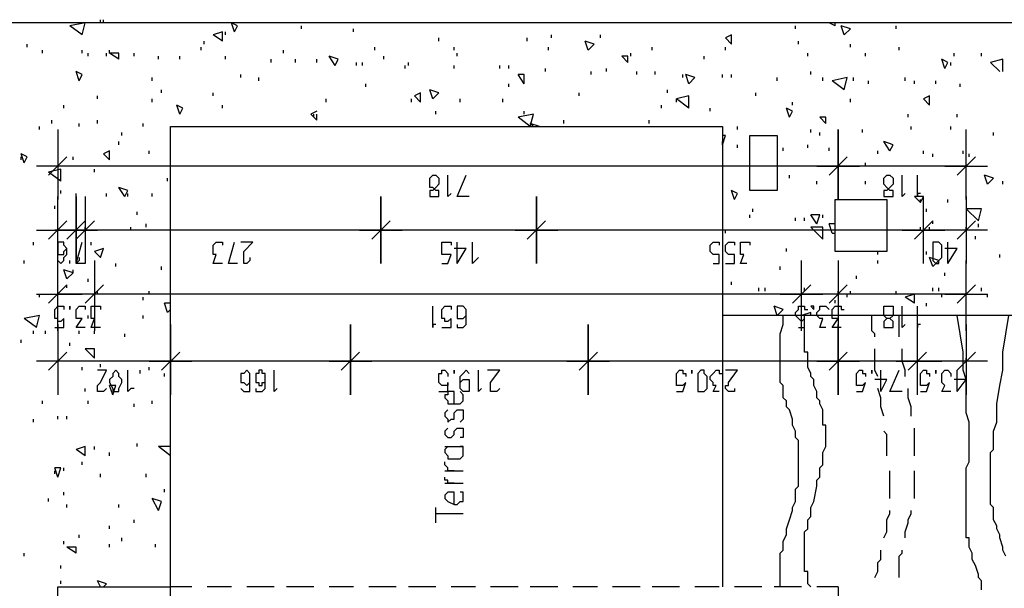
# Model space of a CAD drawing. Extents: x 0 to 108, y 0 to 64.
# Tile 15 of 19: x 78 to 94, y 54 to 64. Entities that reach past the tile are written whole.
import ezdxf

# ---------------------------------------------------------------- set-up
doc = ezdxf.new("R2010")
doc.units = 0
doc.header["$MEASUREMENT"] = 0
doc.layers.get('0').update_dxf_attribs({"linetype": 'CONTINUOUS'})

msp = doc.modelspace()

# ---------------------------------------------------------------- linework, layer by layer
at = {"color": 254}
for p, q in [((78.925, 63.525), (78.675, 63.475)), ((78.875, 63.325), (78.675, 63.475)), ((78.875, 63.325), (78.925, 63.525)), ((79.175, 63.525), (79.175, 63.575)), ((79.225, 63.525), (79.225, 63.575)), ((81.375, 63.375), (81.325, 63.525)), ((81.425, 63.475), (81.325, 63.525)), ((81.375, 63.375), (81.425, 63.475)), ((82.475, 63.425), (82.475, 63.475)), ((90.575, 63.425), (90.575, 63.475)), ((91.225, 63.475), (91.125, 63.525)), ((91.225, 63.475), (91.225, 63.525)), ((91.375, 63.325), (91.325, 63.475)), ((91.475, 63.425), (91.325, 63.475)), ((92.225, 63.425), (92.225, 63.475)), ((81.175, 63.375), (81.025, 63.325)), ((81.175, 63.225), (81.025, 63.325)), ((81.175, 63.225), (81.175, 63.375)), ((81.225, 63.325), (81.225, 63.375)), ((83.325, 63.375), (83.325, 63.425)), ((86.575, 63.275), (86.575, 63.325)), ((87.375, 63.275), (87.375, 63.325)), ((89.525, 63.325), (89.425, 63.275)), ((89.525, 63.175), (89.525, 63.325)), ((91.375, 63.325), (91.475, 63.425)), ((77.975, 63.125), (77.975, 63.175)), ((80.875, 63.175), (80.875, 63.225)), ((84.725, 63.225), (84.725, 63.275)), ((86.175, 63.225), (86.175, 63.275)), ((87.175, 63.075), (87.125, 63.225)), ((87.275, 63.175), (87.125, 63.225)), ((87.175, 63.075), (87.275, 63.175)), ((89.525, 63.175), (89.425, 63.275)), ((90.625, 63.175), (90.625, 63.225)), ((91.475, 63.125), (91.475, 63.175)), ((78.225, 63.025), (78.225, 63.075)), ((78.875, 63.025), (78.875, 63.075)), ((78.975, 62.975), (78.975, 63.025)), ((79.275, 62.975), (79.275, 63.025)), ((79.325, 63.025), (79.325, 63.075)), ((79.475, 62.925), (79.325, 63.025)), ((79.475, 63.025), (79.325, 63.025)), ((79.475, 62.925), (79.475, 63.025)), ((79.725, 62.975), (79.725, 63.025)), ((80.825, 63.075), (80.825, 63.125)), ((82.175, 63.025), (82.175, 63.075)), ((83.675, 63.075), (83.675, 63.125)), ((84.975, 63.075), (84.975, 63.125)), ((85.025, 62.975), (85.025, 63.025)), ((86.525, 63.075), (86.525, 63.125)), ((87.875, 62.975), (87.875, 63.025)), ((88.225, 63.075), (88.225, 63.125)), ((89.425, 63.075), (89.425, 63.125)), ((90.775, 62.975), (90.775, 63.025)), ((91.725, 62.975), (91.725, 63.025)), ((92.275, 63.075), (92.275, 63.125)), ((93.175, 62.975), (93.175, 63.025)), ((93.625, 62.975), (93.625, 63.025)), ((80.125, 62.925), (80.125, 62.975)), ((80.475, 62.925), (80.475, 62.975)), ((81.225, 62.925), (81.225, 62.975)), ((81.975, 62.875), (81.975, 62.925)), ((82.375, 62.875), (82.375, 62.925)), ((82.725, 62.875), (82.725, 62.925)), ((83.025, 62.825), (82.925, 62.975)), ((83.075, 62.925), (82.925, 62.975)), ((83.025, 62.825), (83.075, 62.925)), ((83.375, 62.825), (83.375, 62.875)), ((83.475, 62.825), (83.475, 62.875)), ((83.825, 62.925), (83.825, 62.975)), ((84.175, 62.775), (84.175, 62.825)), ((84.225, 62.825), (84.225, 62.875)), ((84.975, 62.775), (84.975, 62.825)), ((85.725, 62.775), (85.725, 62.825)), ((85.875, 62.775), (85.875, 62.825)), ((87.825, 62.875), (87.725, 62.975)), ((87.825, 62.975), (87.725, 62.975)), ((87.825, 62.875), (87.825, 62.975)), ((89.075, 62.925), (89.075, 62.975)), ((93.025, 62.775), (92.975, 62.925)), ((93.075, 62.875), (92.975, 62.925)), ((93.025, 62.775), (93.075, 62.875)), ((93.125, 62.825), (93.125, 62.875)), ((93.975, 62.925), (93.775, 62.875)), ((93.925, 62.725), (93.775, 62.875)), ((93.975, 62.725), (93.975, 62.925)), ((78.825, 62.575), (78.775, 62.725)), ((78.875, 62.675), (78.775, 62.725)), ((78.825, 62.575), (78.875, 62.675)), ((81.475, 62.625), (81.475, 62.675)), ((86.125, 62.525), (86.025, 62.675)), ((86.125, 62.675), (86.025, 62.675)), ((86.125, 62.525), (86.125, 62.675)), ((86.475, 62.725), (86.475, 62.775)), ((87.225, 62.675), (87.225, 62.725)), ((87.475, 62.725), (87.475, 62.775)), ((87.975, 62.675), (87.975, 62.725)), ((88.275, 62.675), (88.275, 62.725)), ((88.725, 62.625), (88.725, 62.675)), ((88.825, 62.525), (88.775, 62.675)), ((88.925, 62.625), (88.775, 62.675)), ((89.375, 62.625), (89.375, 62.675)), ((89.525, 62.625), (89.525, 62.675)), ((90.825, 62.675), (90.825, 62.725)), ((80.025, 62.575), (80.025, 62.625)), ((81.775, 62.575), (81.775, 62.625)), ((83.525, 62.475), (83.525, 62.525)), ((85.875, 62.475), (85.875, 62.525)), ((88.825, 62.525), (88.925, 62.625)), ((90.275, 62.575), (90.275, 62.625)), ((91.025, 62.575), (91.025, 62.625)), ((91.425, 62.625), (91.175, 62.575)), ((91.375, 62.425), (91.175, 62.575)), ((91.375, 62.425), (91.425, 62.625)), ((91.525, 62.575), (91.525, 62.625)), ((91.775, 62.525), (91.775, 62.575)), ((92.375, 62.575), (92.375, 62.625)), ((92.525, 62.525), (92.525, 62.575)), ((92.875, 62.525), (92.875, 62.575)), ((93.275, 62.475), (93.275, 62.525)), ((80.175, 62.375), (80.175, 62.425)), ((81.025, 62.325), (81.025, 62.375)), ((84.425, 62.375), (84.325, 62.325)), ((84.425, 62.225), (84.425, 62.375)), ((84.625, 62.275), (84.575, 62.425)), ((84.725, 62.375), (84.575, 62.425)), ((84.625, 62.275), (84.725, 62.375)), ((87.025, 62.325), (87.025, 62.375)), ((88.475, 62.375), (88.475, 62.425)), ((89.925, 62.325), (89.925, 62.375)), ((79.125, 62.275), (79.125, 62.325)), ((80.025, 62.225), (80.025, 62.275)), ((82.875, 62.225), (82.875, 62.275)), ((84.275, 62.225), (84.275, 62.275)), ((84.425, 62.225), (84.325, 62.325)), ((85.075, 62.225), (85.075, 62.275)), ((85.775, 62.225), (85.775, 62.275)), ((88.825, 62.325), (88.625, 62.275)), ((88.825, 62.125), (88.625, 62.275)), ((88.625, 62.225), (88.625, 62.275)), ((88.825, 62.125), (88.825, 62.325)), ((90.525, 62.175), (90.525, 62.225)), ((91.475, 62.225), (91.475, 62.275)), ((92.775, 62.325), (92.675, 62.275)), ((92.775, 62.175), (92.675, 62.275)), ((92.775, 62.175), (92.775, 62.325)), ((78.575, 62.125), (78.575, 62.175)), ((80.475, 62.025), (80.425, 62.175)), ((80.525, 62.125), (80.425, 62.175)), ((80.475, 62.025), (80.525, 62.125)), ((81.175, 62.125), (81.175, 62.175)), ((82.725, 62.075), (82.625, 62.025)), ((82.725, 61.925), (82.625, 62.025)), ((82.675, 61.975), (82.675, 62.025)), ((82.725, 61.925), (82.725, 62.025)), ((84.675, 62.025), (84.675, 62.075)), ((86.275, 62.025), (86.025, 61.975)), ((86.125, 62.025), (86.125, 62.075)), ((86.225, 61.825), (86.275, 62.025)), ((88.375, 62.125), (88.375, 62.175)), ((89.175, 62.075), (89.175, 62.125)), ((90.475, 61.975), (90.425, 62.125)), ((90.525, 62.075), (90.425, 62.125)), ((90.475, 61.975), (90.525, 62.075)), ((92.425, 61.975), (92.425, 62.025)), ((93.225, 61.975), (93.225, 62.025)), ((78.375, 61.875), (78.375, 61.925)), ((78.825, 61.825), (78.825, 61.875)), ((79.125, 61.875), (79.125, 61.925)), ((79.875, 61.825), (79.875, 61.875)), ((86.225, 61.825), (86.025, 61.975)), ((86.275, 61.825), (86.225, 61.875)), ((86.375, 61.825), (86.225, 61.875)), ((86.775, 61.875), (86.775, 61.925)), ((88.175, 61.875), (88.175, 61.925)), ((91.075, 61.875), (90.975, 61.975)), ((91.075, 61.975), (90.975, 61.975)), ((91.075, 61.875), (91.075, 61.975)), ((78.175, 61.775), (78.175, 61.825)), ((79.525, 61.675), (79.525, 61.725)), ((86.325, 61.825), (86.375, 61.825)), ((89.625, 61.775), (89.625, 61.825)), ((90.825, 61.725), (90.825, 61.775)), ((90.975, 61.675), (90.975, 61.725)), ((91.675, 61.725), (91.675, 61.775)), ((92.475, 61.775), (92.475, 61.825)), ((93.125, 61.775), (93.125, 61.825)), ((93.825, 61.675), (93.825, 61.725)), ((79.475, 61.525), (79.475, 61.575)), ((89.375, 61.525), (89.425, 61.675)), ((89.425, 61.675), (89.375, 61.675)), ((89.375, 61.525), (89.375, 61.575)), ((92.125, 61.425), (92.025, 61.575)), ((92.175, 61.525), (92.025, 61.575)), ((77.925, 61.225), (77.875, 61.375)), ((77.975, 61.325), (77.875, 61.375)), ((79.325, 61.425), (79.225, 61.375)), ((79.325, 61.275), (79.225, 61.375)), ((79.325, 61.275), (79.325, 61.425)), ((79.975, 61.375), (79.975, 61.425)), ((89.625, 61.475), (89.625, 61.525)), ((90.375, 61.425), (90.375, 61.475)), ((90.775, 61.475), (90.775, 61.525)), ((91.125, 61.425), (91.125, 61.475)), ((91.925, 61.375), (91.925, 61.425)), ((92.125, 61.425), (92.175, 61.525)), ((92.675, 61.375), (92.675, 61.425)), ((92.825, 61.325), (92.825, 61.375)), ((93.325, 61.375), (93.325, 61.425)), ((93.425, 61.325), (93.425, 61.375)), ((77.875, 61.275), (77.875, 61.325)), ((77.925, 61.225), (77.975, 61.325)), ((78.725, 61.275), (78.725, 61.325)), ((91.725, 61.175), (91.725, 61.225)), ((78.525, 61.125), (78.325, 61.075)), ((78.525, 60.925), (78.325, 61.075)), ((78.525, 60.925), (78.525, 61.125)), ((79.075, 61.075), (79.075, 61.125)), ((80.275, 60.925), (80.275, 60.975)), ((90.475, 60.975), (90.475, 61.025)), ((90.925, 60.875), (90.925, 60.925)), ((91.725, 60.875), (91.725, 60.925)), ((93.725, 60.875), (93.675, 61.025)), ((93.825, 60.975), (93.675, 61.025)), ((93.725, 60.875), (93.825, 60.975)), ((93.975, 60.875), (93.975, 60.925)), ((78.525, 60.725), (78.525, 60.775)), ((78.775, 60.675), (78.775, 60.725)), ((79.275, 60.675), (79.275, 60.725)), ((79.575, 60.675), (79.475, 60.825)), ((79.625, 60.775), (79.475, 60.825)), ((79.575, 60.675), (79.625, 60.775)), ((79.625, 60.675), (79.625, 60.725)), ((80.025, 60.675), (80.025, 60.725)), ((89.575, 60.625), (89.525, 60.775)), ((89.625, 60.725), (89.525, 60.775)), ((89.575, 60.625), (89.625, 60.725)), ((78.775, 60.625), (78.775, 60.675)), ((92.625, 60.575), (92.525, 60.675)), ((92.675, 60.675), (92.525, 60.675)), ((92.625, 60.575), (92.675, 60.675)), ((92.625, 60.575), (92.625, 60.625)), ((93.075, 60.575), (93.075, 60.625)), ((78.425, 60.475), (78.425, 60.525)), ((79.775, 60.375), (79.775, 60.425)), ((89.875, 60.425), (89.875, 60.475)), ((92.725, 60.425), (92.725, 60.475)), ((93.575, 60.275), (93.375, 60.475)), ((93.625, 60.475), (93.375, 60.475)), ((93.575, 60.275), (93.625, 60.475)), ((89.825, 60.325), (89.825, 60.375)), ((90.575, 60.275), (90.575, 60.325)), ((90.725, 60.275), (90.725, 60.325)), ((90.925, 60.225), (90.825, 60.375)), ((90.975, 60.375), (90.825, 60.375)), ((90.925, 60.225), (90.975, 60.375)), ((91.025, 60.325), (91.025, 60.375)), ((92.825, 60.225), (92.825, 60.275)), ((79.675, 60.125), (79.675, 60.175)), ((79.925, 60.175), (79.925, 60.225)), ((89.425, 60.075), (89.425, 60.125)), ((91.025, 59.975), (90.825, 60.175)), ((91.025, 60.175), (90.825, 60.175)), ((91.025, 59.975), (91.025, 60.175)), ((91.175, 60.075), (91.125, 60.225)), ((91.225, 60.225), (91.125, 60.225)), ((92.775, 60.125), (92.775, 60.175)), ((93.575, 60.175), (93.575, 60.225)), ((78.075, 59.875), (78.075, 59.925)), ((79.025, 59.875), (79.025, 59.925)), ((91.175, 60.075), (91.225, 60.075)), ((93.525, 59.975), (93.525, 60.025)), ((79.225, 59.825), (79.075, 59.775)), ((79.175, 59.675), (79.075, 59.775)), ((79.175, 59.675), (79.225, 59.825)), ((90.425, 59.775), (90.425, 59.825)), ((91.925, 59.725), (91.925, 59.775)), ((92.725, 59.725), (92.725, 59.775)), ((77.925, 59.575), (77.925, 59.625)), ((78.675, 59.575), (78.675, 59.625)), ((91.925, 59.575), (91.925, 59.625)), ((92.825, 59.525), (92.775, 59.675)), ((92.925, 59.625), (92.775, 59.675)), ((92.825, 59.525), (92.925, 59.625)), ((93.925, 59.675), (93.925, 59.725)), ((78.625, 59.325), (78.575, 59.475)), ((78.725, 59.425), (78.575, 59.475)), ((78.725, 59.425), (78.725, 59.475)), ((79.425, 59.525), (79.425, 59.575)), ((80.175, 59.475), (80.175, 59.525)), ((90.325, 59.475), (90.325, 59.525)), ((78.625, 59.325), (78.725, 59.425)), ((78.975, 59.275), (78.975, 59.325)), ((89.525, 59.225), (89.525, 59.275)), ((91.575, 59.325), (91.575, 59.375)), ((93.025, 59.375), (93.025, 59.425)), ((78.625, 59.175), (78.625, 59.225)), ((79.975, 59.075), (79.975, 59.125)), ((89.975, 59.125), (89.975, 59.175)), ((90.075, 59.125), (90.075, 59.175)), ((90.675, 59.075), (90.675, 59.125)), ((90.725, 59.125), (90.725, 59.175)), ((91.475, 59.075), (91.475, 59.125)), ((92.225, 59.075), (92.225, 59.125)), ((92.825, 59.125), (92.825, 59.175)), ((92.925, 59.125), (92.925, 59.175)), ((93.625, 59.125), (93.625, 59.175)), ((78.175, 59.025), (78.175, 59.075)), ((79.875, 58.975), (79.875, 59.025)), ((91.225, 58.925), (91.225, 58.975)), ((91.425, 59.025), (91.425, 59.075)), ((92.525, 59.075), (92.375, 59.025)), ((92.525, 58.925), (92.375, 59.025)), ((92.525, 58.925), (92.525, 59.075)), ((92.975, 59.025), (92.975, 59.075)), ((93.725, 59.025), (93.725, 59.075)), ((80.275, 58.775), (80.225, 58.925)), ((80.325, 58.925), (80.225, 58.925)), ((80.275, 58.775), (80.325, 58.825)), ((90.275, 58.725), (90.225, 58.875)), ((90.375, 58.825), (90.225, 58.875)), ((90.275, 58.725), (90.375, 58.825)), ((92.725, 58.875), (92.725, 58.925)), ((78.175, 58.725), (77.925, 58.675)), ((78.125, 58.525), (77.925, 58.675)), ((78.125, 58.525), (78.175, 58.725)), ((78.975, 58.675), (78.975, 58.725)), ((79.875, 58.675), (79.875, 58.725)), ((90.825, 58.775), (90.675, 58.725)), ((90.725, 58.725), (90.675, 58.725)), ((90.825, 58.725), (90.825, 58.775)), ((78.075, 58.425), (78.075, 58.475)), ((78.275, 58.425), (78.275, 58.475)), ((78.825, 58.425), (78.825, 58.475)), ((79.075, 58.425), (79.075, 58.475)), ((77.875, 58.275), (77.875, 58.325)), ((79.575, 58.375), (79.575, 58.425)), ((78.675, 58.225), (78.675, 58.275)), ((79.075, 58.025), (78.925, 58.175)), ((79.075, 58.175), (78.925, 58.175)), ((79.075, 58.025), (79.075, 58.175)), ((78.875, 57.825), (78.875, 57.875)), ((79.175, 57.875), (79.175, 57.925)), ((79.825, 57.775), (79.825, 57.825)), ((79.975, 57.825), (79.975, 57.875)), ((80.225, 57.725), (80.225, 57.775)), ((78.925, 57.475), (78.925, 57.525)), ((79.375, 57.425), (79.325, 57.575)), ((79.425, 57.575), (79.325, 57.575)), ((79.375, 57.425), (79.425, 57.575)), ((78.225, 57.275), (78.225, 57.325)), ((78.975, 57.275), (78.975, 57.325)), ((79.725, 57.225), (79.725, 57.275)), ((80.025, 57.275), (80.025, 57.325)), ((78.075, 56.975), (78.075, 57.025)), ((78.475, 57.025), (78.475, 57.075)), ((78.625, 57.025), (78.625, 57.075)), ((78.925, 56.575), (78.775, 56.525)), ((78.925, 56.425), (78.925, 56.575)), ((79.075, 56.525), (79.075, 56.575)), ((79.775, 56.575), (79.775, 56.625)), ((80.325, 56.425), (80.125, 56.575)), ((80.325, 56.575), (80.125, 56.575)), ((78.925, 56.425), (78.775, 56.525)), ((79.325, 56.425), (79.325, 56.475)), ((78.475, 56.075), (78.425, 56.225)), ((78.525, 56.225), (78.425, 56.225)), ((78.475, 56.075), (78.525, 56.225)), ((78.575, 56.175), (78.575, 56.225)), ((78.875, 56.275), (78.875, 56.325)), ((78.425, 56.125), (78.425, 56.175)), ((79.175, 56.075), (79.175, 56.125)), ((79.925, 56.075), (79.925, 56.125)), ((78.325, 55.675), (78.325, 55.725)), ((78.575, 55.775), (78.575, 55.825)), ((80.125, 55.525), (80.025, 55.725)), ((80.175, 55.675), (80.025, 55.725)), ((80.225, 55.825), (80.225, 55.875)), ((78.625, 55.575), (78.625, 55.625)), ((79.475, 55.575), (79.475, 55.625)), ((80.125, 55.525), (80.175, 55.675)), ((79.325, 55.225), (79.325, 55.275)), ((79.725, 55.325), (79.725, 55.375)), ((78.825, 55.075), (78.825, 55.125)), ((79.525, 55.025), (79.525, 55.075)), ((78.575, 54.975), (78.575, 55.025)), ((78.775, 54.825), (78.625, 54.925)), ((78.775, 54.925), (78.625, 54.925)), ((78.775, 54.825), (78.775, 54.925)), ((79.325, 54.925), (79.325, 54.975)), ((80.075, 54.925), (80.075, 54.975)), ((77.925, 54.775), (77.925, 54.825)), ((78.525, 54.575), (78.525, 54.625)), ((78.525, 54.325), (78.525, 54.375)), ((79.175, 54.275), (79.125, 54.375)), ((79.275, 54.325), (79.125, 54.375)), ((79.225, 54.275), (79.275, 54.325))]:
    msp.add_line(p, q, dxfattribs=at)
at = {"color": 51}
for p, q in [((78.475, 61.775), (78.475, 60.625)), ((91.275, 60.625), (91.275, 61.775)), ((91.275, 61.775), (91.275, 60.625)), ((93.375, 60.625), (93.375, 61.775)), ((78.325, 61.025), (78.625, 61.325)), ((91.425, 61.325), (91.125, 61.025)), ((91.125, 61.025), (91.425, 61.325)), ((93.525, 61.325), (93.225, 61.025)), ((78.875, 61.175), (78.125, 61.175)), ((90.925, 61.175), (91.625, 61.175)), ((91.625, 61.175), (90.925, 61.175)), ((93.025, 61.175), (93.725, 61.175)), ((78.475, 59.575), (78.475, 60.675)), ((78.775, 59.575), (78.775, 60.675)), ((78.775, 60.675), (78.775, 59.575)), ((78.925, 60.675), (78.925, 59.575)), ((78.925, 60.675), (78.925, 59.575)), ((83.775, 60.675), (83.775, 59.575)), ((83.775, 59.575), (83.775, 60.675)), ((86.325, 60.675), (86.325, 59.575)), ((86.325, 59.575), (86.325, 60.675)), ((92.675, 59.575), (92.675, 60.675)), ((92.675, 59.575), (92.675, 60.675)), ((93.375, 60.675), (93.375, 59.575)), ((78.625, 60.275), (78.325, 59.975)), ((78.925, 60.275), (78.625, 59.975)), ((78.625, 59.975), (78.925, 60.275)), ((78.775, 59.975), (79.075, 60.275)), ((78.775, 59.975), (79.075, 60.275)), ((83.625, 59.975), (83.925, 60.275)), ((83.925, 60.275), (83.625, 59.975)), ((86.175, 59.975), (86.475, 60.275)), ((86.475, 60.275), (86.175, 59.975)), ((92.825, 60.275), (92.525, 59.975)), ((92.825, 60.275), (92.525, 59.975)), ((93.225, 59.975), (93.525, 60.275)), ((78.125, 60.125), (78.875, 60.125)), ((78.425, 60.125), (79.125, 60.125)), ((79.125, 60.125), (78.425, 60.125)), ((79.275, 60.125), (78.575, 60.125)), ((79.275, 60.125), (78.575, 60.125)), ((84.125, 60.125), (83.425, 60.125)), ((83.425, 60.125), (84.125, 60.125)), ((86.675, 60.125), (85.975, 60.125)), ((85.975, 60.125), (86.675, 60.125)), ((92.325, 60.125), (93.025, 60.125)), ((92.325, 60.125), (93.025, 60.125)), ((93.725, 60.125), (93.025, 60.125)), ((78.475, 58.475), (78.475, 59.625)), ((79.075, 59.625), (79.075, 58.475)), ((79.075, 59.625), (79.075, 58.475)), ((90.675, 58.475), (90.675, 59.625)), ((90.675, 58.475), (90.675, 59.625)), ((91.275, 59.625), (91.275, 58.475)), ((91.275, 59.625), (91.275, 58.475)), ((93.375, 58.475), (93.375, 59.625)), ((78.625, 59.225), (78.325, 58.925)), ((78.925, 58.925), (79.225, 59.225)), ((78.925, 58.925), (79.225, 59.225)), ((90.825, 59.225), (90.525, 58.925)), ((90.825, 59.225), (90.525, 58.925)), ((91.125, 58.925), (91.425, 59.225)), ((91.125, 58.925), (91.425, 59.225)), ((93.525, 59.225), (93.225, 58.925)), ((78.125, 59.075), (78.875, 59.075)), ((79.475, 59.075), (78.725, 59.075)), ((79.475, 59.075), (78.725, 59.075)), ((90.325, 59.075), (91.025, 59.075)), ((90.325, 59.075), (91.025, 59.075)), ((91.625, 59.075), (90.925, 59.075)), ((91.625, 59.075), (90.925, 59.075)), ((93.025, 59.075), (93.725, 59.075)), ((78.475, 58.575), (78.475, 57.425)), ((80.325, 58.575), (80.325, 57.425)), ((80.325, 57.425), (80.325, 58.575)), ((83.275, 58.575), (83.275, 57.425)), ((83.275, 57.425), (83.275, 58.575)), ((87.175, 58.575), (87.175, 57.425)), ((87.175, 57.425), (87.175, 58.575)), ((91.275, 57.425), (91.275, 58.575)), ((91.275, 58.575), (91.275, 57.425)), ((92.575, 57.425), (92.575, 58.575)), ((92.575, 57.425), (92.575, 58.575)), ((93.375, 58.575), (93.375, 57.425)), ((78.325, 57.825), (78.625, 58.125)), ((80.175, 57.825), (80.475, 58.125)), ((80.475, 58.125), (80.175, 57.825)), ((83.125, 57.825), (83.425, 58.125)), ((83.425, 58.125), (83.125, 57.825)), ((87.025, 57.825), (87.325, 58.125)), ((87.325, 58.125), (87.025, 57.825)), ((91.425, 58.125), (91.125, 57.825)), ((91.125, 57.825), (91.425, 58.125)), ((92.725, 58.125), (92.425, 57.825)), ((92.725, 58.125), (92.425, 57.825)), ((93.225, 57.825), (93.525, 58.125)), ((78.875, 57.975), (78.125, 57.975)), ((80.675, 57.975), (79.975, 57.975)), ((79.975, 57.975), (80.675, 57.975)), ((83.625, 57.975), (82.925, 57.975)), ((82.925, 57.975), (83.625, 57.975)), ((87.525, 57.975), (86.825, 57.975)), ((86.825, 57.975), (87.525, 57.975)), ((90.925, 57.975), (91.625, 57.975)), ((91.625, 57.975), (90.925, 57.975)), ((92.225, 57.975), (92.975, 57.975)), ((92.225, 57.975), (92.975, 57.975)), ((93.725, 57.975), (93.025, 57.975))]:
    msp.add_line(p, q, dxfattribs=at)
at = {"color": 131}
for p, q in [((91.275, 61.175), (78.525, 61.175)), ((93.375, 61.175), (91.275, 61.175)), ((85.025, 60.675), (85.175, 61.025)), ((85.225, 60.675), (85.025, 60.675)), ((78.475, 60.125), (78.475, 60.175)), ((78.775, 60.125), (78.475, 60.125)), ((78.775, 60.125), (78.775, 60.175)), ((78.925, 60.125), (78.775, 60.125)), ((78.775, 60.125), (78.825, 60.125)), ((78.925, 60.125), (78.925, 60.175)), ((83.725, 60.125), (78.925, 60.125)), ((86.325, 60.125), (83.775, 60.125)), ((92.625, 60.125), (86.375, 60.125)), ((92.625, 60.125), (92.625, 60.175)), ((93.375, 60.125), (92.675, 60.125)), ((93.375, 60.125), (93.375, 60.175)), ((78.775, 59.575), (78.875, 59.925)), ((81.275, 59.575), (81.375, 59.925)), ((85.025, 59.575), (85.025, 59.925)), ((93.075, 59.575), (93.075, 59.925)), ((78.925, 59.575), (78.775, 59.575)), ((81.425, 59.575), (81.275, 59.575)), ((78.475, 59.075), (78.475, 59.125)), ((79.125, 59.075), (79.125, 59.125)), ((91.275, 59.075), (91.275, 59.125)), ((79.075, 59.075), (78.475, 59.075)), ((90.675, 59.075), (79.125, 59.075)), ((90.675, 59.075), (90.625, 59.075)), ((91.275, 59.075), (90.675, 59.075)), ((93.375, 59.075), (91.275, 59.075)), ((92.575, 57.975), (92.575, 58.025)), ((93.375, 57.975), (93.375, 58.025)), ((80.275, 57.975), (78.525, 57.975)), ((83.275, 57.975), (80.325, 57.975)), ((87.175, 57.975), (83.275, 57.975)), ((91.275, 57.975), (87.175, 57.975)), ((92.575, 57.975), (91.275, 57.975)), ((91.975, 57.475), (91.975, 57.825)), ((92.125, 57.475), (92.275, 57.825)), ((93.375, 57.975), (92.575, 57.975)), ((93.225, 57.475), (93.225, 57.825)), ((92.325, 57.475), (92.125, 57.475))]:
    msp.add_line(p, q, dxfattribs=at)
at = {"color": 121}
for p, q in [((84.825, 56.575), (85.125, 56.575)), ((84.825, 56.175), (85.125, 56.175)), ((84.825, 55.975), (85.125, 55.975)), ((84.675, 55.325), (84.675, 55.575)), ((84.675, 55.475), (85.125, 55.475))]:
    msp.add_line(p, q, dxfattribs=at)
at = {"color": 12}
for p, q in [((78.475, 44.125), (78.475, 54.275)), ((78.475, 54.275), (80.325, 54.275)), ((80.325, 53.975), (80.325, 54.275))]:
    msp.add_line(p, q, dxfattribs=at)
at = {"color": 9}
for p, q in [((80.675, 54.275), (80.325, 54.275)), ((81.325, 54.275), (80.925, 54.275)), ((82.025, 54.275), (81.575, 54.275)), ((82.675, 54.275), (82.225, 54.275)), ((83.325, 54.275), (82.925, 54.275)), ((84.025, 54.275), (83.575, 54.275)), ((84.675, 54.275), (84.225, 54.275)), ((85.325, 54.275), (84.925, 54.275)), ((86.025, 54.275), (85.575, 54.275)), ((86.675, 54.275), (86.225, 54.275)), ((87.325, 54.275), (86.925, 54.275)), ((88.025, 54.275), (87.575, 54.275)), ((88.675, 54.275), (88.225, 54.275)), ((89.325, 54.275), (88.925, 54.275)), ((90.025, 54.275), (89.575, 54.275)), ((90.675, 54.275), (90.225, 54.275)), ((91.275, 54.275), (90.925, 54.275)), ((91.275, 54.275), (91.275, 53.775))]:
    msp.add_line(p, q, dxfattribs=at)
at = {"color": 211}
msp.add_lwpolyline([(106.625, 7.075), (106.625, 63.525), (56.325, 63.525), (56.325, 7.075), (106.625, 7.075)], dxfattribs=at)
at = {"color": 111}
for points in [[(80.325, 54.275), (80.325, 61.825), (89.375, 61.825), (89.375, 58.725)], [(89.825, 61.675), (90.275, 61.675), (90.275, 60.775), (89.825, 60.775), (89.825, 61.675)], [(91.225, 59.775), (91.225, 60.625), (92.075, 60.625), (92.075, 59.775), (91.225, 59.775)], [(91.275, 49.425), (96.975, 49.425), (96.975, 58.725), (89.375, 58.725), (89.375, 54.275)]]:
    msp.add_lwpolyline(points, dxfattribs=at)
at = {"color": 131}
for points in [[(84.675, 60.675), (84.725, 60.675), (84.725, 60.725), (84.725, 60.775), (84.675, 60.775), (84.625, 60.825), (84.575, 60.825), (84.575, 60.875), (84.575, 60.925), (84.575, 60.975), (84.625, 61.025), (84.675, 61.025), (84.725, 60.975), (84.725, 60.925), (84.725, 60.875), (84.675, 60.825), (84.625, 60.775), (84.575, 60.775), (84.575, 60.725), (84.575, 60.675), (84.625, 60.675), (84.675, 60.675)], [(84.925, 60.725), (84.875, 60.675), (84.875, 61.025)], [(92.125, 60.675), (92.175, 60.675), (92.175, 60.725), (92.175, 60.775), (92.125, 60.775), (92.075, 60.825), (92.025, 60.875), (92.025, 60.925), (92.025, 60.975), (92.075, 61.025), (92.125, 61.025), (92.175, 60.975), (92.175, 60.925), (92.175, 60.875), (92.125, 60.825), (92.075, 60.775), (92.025, 60.775), (92.025, 60.725), (92.025, 60.675), (92.075, 60.675), (92.125, 60.675)], [(92.375, 60.725), (92.325, 60.675), (92.325, 61.025)], [(92.625, 60.725), (92.575, 60.725), (92.575, 60.675), (92.575, 61.025)], [(78.475, 59.625), (78.525, 59.575), (78.575, 59.625), (78.575, 59.675), (78.625, 59.725), (78.625, 59.825), (78.575, 59.875), (78.575, 59.925), (78.525, 59.925), (78.475, 59.925), (78.475, 59.875), (78.475, 59.825), (78.475, 59.775), (78.475, 59.725), (78.525, 59.725), (78.575, 59.725), (78.575, 59.775), (78.625, 59.825)], [(78.825, 59.675), (78.825, 59.625), (78.775, 59.575), (78.775, 59.925)], [(81.175, 59.575), (81.025, 59.575), (81.075, 59.725), (81.025, 59.725), (81.025, 59.775), (81.025, 59.825), (81.025, 59.875), (81.075, 59.925), (81.125, 59.925), (81.175, 59.925), (81.175, 59.875)], [(81.625, 59.675), (81.625, 59.625), (81.575, 59.575), (81.525, 59.575), (81.525, 59.625), (81.525, 59.675), (81.525, 59.725), (81.525, 59.775), (81.675, 59.925), (81.475, 59.925)], [(84.775, 59.575), (84.875, 59.575), (84.925, 59.725), (84.875, 59.725), (84.825, 59.725), (84.775, 59.725), (84.775, 59.775), (84.775, 59.825), (84.775, 59.875), (84.775, 59.925), (84.825, 59.925), (84.875, 59.925), (84.925, 59.925), (84.925, 59.875)], [(85.375, 59.675), (85.325, 59.625), (85.275, 59.575), (85.275, 59.925)], [(89.225, 59.575), (89.325, 59.575), (89.325, 59.725), (89.275, 59.725), (89.225, 59.725), (89.175, 59.775), (89.175, 59.825), (89.175, 59.875), (89.225, 59.925), (89.275, 59.925), (89.325, 59.925), (89.325, 59.875)], [(89.425, 59.575), (89.575, 59.575), (89.575, 59.725), (89.525, 59.725), (89.475, 59.725), (89.425, 59.775), (89.425, 59.825), (89.425, 59.875), (89.475, 59.925), (89.525, 59.925), (89.575, 59.925), (89.575, 59.875)], [(89.775, 59.575), (89.675, 59.575), (89.725, 59.725), (89.675, 59.725), (89.675, 59.775), (89.675, 59.825), (89.675, 59.875), (89.675, 59.925), (89.725, 59.925), (89.775, 59.925), (89.825, 59.925), (89.825, 59.875)], [(92.925, 59.575), (92.925, 59.625), (92.975, 59.675), (92.975, 59.725), (92.975, 59.775), (92.975, 59.875), (92.925, 59.925), (92.875, 59.925), (92.825, 59.925), (92.825, 59.875), (92.825, 59.775), (92.825, 59.725), (92.825, 59.675), (92.825, 59.625), (92.875, 59.575), (92.925, 59.575)], [(85.025, 59.575), (85.175, 59.825), (84.975, 59.825)], [(93.075, 59.575), (93.225, 59.825), (93.025, 59.825)], [(78.425, 58.525), (78.575, 58.525), (78.575, 58.675), (78.525, 58.625), (78.475, 58.625), (78.475, 58.675), (78.425, 58.675), (78.425, 58.725), (78.425, 58.775), (78.425, 58.825), (78.475, 58.875), (78.525, 58.875), (78.575, 58.875), (78.575, 58.825)], [(78.675, 58.825), (78.675, 58.875), (78.675, 58.825)], [(78.925, 58.525), (78.775, 58.525), (78.875, 58.675), (78.825, 58.675), (78.775, 58.675), (78.775, 58.725), (78.775, 58.775), (78.775, 58.825), (78.825, 58.875), (78.875, 58.875), (78.925, 58.875), (78.925, 58.825)], [(79.175, 58.525), (79.025, 58.525), (79.075, 58.675), (79.025, 58.675), (79.025, 58.725), (79.025, 58.775), (79.025, 58.825), (79.025, 58.875), (79.075, 58.875), (79.125, 58.875), (79.175, 58.875), (79.175, 58.825)], [(84.675, 58.575), (84.625, 58.575), (84.625, 58.525), (84.625, 58.875)], [(84.775, 58.525), (84.925, 58.525), (84.925, 58.675), (84.875, 58.625), (84.825, 58.625), (84.825, 58.675), (84.775, 58.675), (84.775, 58.725), (84.775, 58.775), (84.775, 58.825), (84.825, 58.875), (84.875, 58.875), (84.925, 58.875), (84.925, 58.825)], [(85.025, 58.575), (85.025, 58.525), (85.075, 58.525), (85.125, 58.525), (85.175, 58.575), (85.175, 58.675), (85.175, 58.775), (85.175, 58.825), (85.125, 58.875), (85.075, 58.875), (85.025, 58.875), (85.025, 58.825), (85.025, 58.775), (85.025, 58.725), (85.025, 58.675), (85.075, 58.675), (85.125, 58.675), (85.175, 58.725), (85.175, 58.775)], [(90.625, 58.525), (90.725, 58.525), (90.725, 58.675), (90.675, 58.625), (90.625, 58.675), (90.575, 58.725), (90.575, 58.775), (90.625, 58.825), (90.625, 58.875), (90.675, 58.875), (90.725, 58.875), (90.725, 58.825), (90.775, 58.825)], [(90.875, 58.825), (90.875, 58.875), (90.825, 58.875), (90.875, 58.825)], [(91.075, 58.525), (90.975, 58.525), (91.025, 58.675), (90.975, 58.675), (90.925, 58.725), (90.925, 58.775), (90.975, 58.825), (90.975, 58.875), (91.025, 58.875), (91.075, 58.875), (91.125, 58.825)], [(91.325, 58.525), (91.175, 58.525), (91.275, 58.675), (91.225, 58.675), (91.175, 58.675), (91.175, 58.725), (91.175, 58.775), (91.175, 58.825), (91.225, 58.875), (91.275, 58.875), (91.325, 58.875), (91.325, 58.825), (91.375, 58.825)], [(92.125, 58.525), (92.175, 58.525), (92.175, 58.575), (92.175, 58.625), (92.125, 58.675), (92.075, 58.675), (92.025, 58.725), (92.025, 58.775), (92.025, 58.825), (92.025, 58.875), (92.075, 58.875), (92.125, 58.875), (92.175, 58.875), (92.175, 58.825), (92.175, 58.775), (92.175, 58.725), (92.125, 58.675), (92.075, 58.675), (92.025, 58.625), (92.025, 58.575), (92.025, 58.525), (92.075, 58.525), (92.125, 58.525)], [(92.375, 58.575), (92.325, 58.525), (92.325, 58.875)], [(92.625, 58.575), (92.575, 58.575), (92.575, 58.525), (92.575, 58.875)], [(79.275, 57.525), (79.225, 57.475), (79.175, 57.475), (79.125, 57.475), (79.125, 57.525), (79.125, 57.575), (79.175, 57.625), (79.275, 57.825), (79.125, 57.825)], [(79.425, 57.475), (79.475, 57.475), (79.475, 57.525), (79.525, 57.625), (79.525, 57.675), (79.475, 57.725), (79.475, 57.775), (79.425, 57.825), (79.375, 57.775), (79.375, 57.725), (79.325, 57.675), (79.325, 57.625), (79.375, 57.525), (79.375, 57.475), (79.425, 57.475)], [(79.725, 57.525), (79.675, 57.525), (79.625, 57.475), (79.625, 57.825)], [(81.475, 57.525), (81.525, 57.475), (81.575, 57.475), (81.625, 57.475), (81.625, 57.525), (81.625, 57.625), (81.625, 57.675), (81.625, 57.775), (81.575, 57.825), (81.525, 57.775), (81.475, 57.775), (81.475, 57.725), (81.475, 57.675), (81.475, 57.625), (81.525, 57.625), (81.575, 57.575), (81.625, 57.625), (81.625, 57.675)], [(81.725, 57.525), (81.725, 57.475), (81.775, 57.475), (81.825, 57.475), (81.875, 57.525), (81.875, 57.625), (81.875, 57.675), (81.875, 57.775), (81.825, 57.775), (81.825, 57.825), (81.775, 57.825), (81.775, 57.775), (81.725, 57.775), (81.725, 57.725), (81.725, 57.675), (81.725, 57.625), (81.775, 57.625), (81.775, 57.575), (81.825, 57.575), (81.825, 57.625), (81.875, 57.625), (81.875, 57.675)], [(82.075, 57.525), (82.025, 57.475), (82.025, 57.825)], [(84.725, 57.475), (84.875, 57.475), (84.875, 57.625), (84.875, 57.575), (84.825, 57.575), (84.775, 57.575), (84.725, 57.625), (84.725, 57.675), (84.725, 57.725), (84.725, 57.775), (84.775, 57.775), (84.775, 57.825), (84.825, 57.825), (84.875, 57.775), (84.875, 57.725)], [(84.975, 57.775), (84.975, 57.825), (84.975, 57.775)], [(85.075, 57.575), (85.075, 57.625), (85.125, 57.675), (85.175, 57.675), (85.225, 57.675), (85.225, 57.625), (85.225, 57.575), (85.225, 57.525), (85.225, 57.475), (85.175, 57.475), (85.125, 57.475), (85.075, 57.525), (85.075, 57.575), (85.075, 57.675), (85.075, 57.725), (85.125, 57.775), (85.175, 57.825), (85.225, 57.775)], [(85.425, 57.525), (85.375, 57.475), (85.375, 57.825)], [(85.725, 57.525), (85.675, 57.475), (85.625, 57.475), (85.575, 57.475), (85.575, 57.525), (85.575, 57.575), (85.575, 57.625), (85.725, 57.825), (85.525, 57.825)], [(88.625, 57.475), (88.725, 57.475), (88.775, 57.625), (88.725, 57.575), (88.675, 57.575), (88.625, 57.575), (88.625, 57.625), (88.625, 57.675), (88.625, 57.725), (88.625, 57.775), (88.675, 57.825), (88.725, 57.825), (88.725, 57.775), (88.775, 57.775), (88.775, 57.725)], [(88.875, 57.775), (88.875, 57.825), (88.875, 57.775)], [(89.075, 57.475), (89.125, 57.525), (89.125, 57.625), (89.125, 57.675), (89.125, 57.725), (89.075, 57.775), (89.075, 57.825), (89.025, 57.825), (88.975, 57.775), (88.975, 57.725), (88.975, 57.675), (88.975, 57.625), (88.975, 57.525), (88.975, 57.475), (89.025, 57.475), (89.075, 57.475)], [(89.325, 57.475), (89.225, 57.475), (89.275, 57.575), (89.225, 57.575), (89.225, 57.625), (89.175, 57.675), (89.175, 57.725), (89.225, 57.775), (89.275, 57.825), (89.325, 57.825), (89.325, 57.775), (89.375, 57.775), (89.375, 57.725)], [(89.575, 57.525), (89.575, 57.475), (89.525, 57.475), (89.475, 57.475), (89.425, 57.525), (89.425, 57.575), (89.475, 57.575), (89.475, 57.625), (89.625, 57.825), (89.425, 57.825)], [(91.575, 57.475), (91.675, 57.475), (91.725, 57.625), (91.675, 57.575), (91.625, 57.575), (91.575, 57.575), (91.575, 57.625), (91.575, 57.675), (91.575, 57.725), (91.575, 57.775), (91.625, 57.825), (91.675, 57.825), (91.675, 57.775), (91.725, 57.775), (91.725, 57.725)], [(91.825, 57.775), (91.825, 57.825), (91.825, 57.775)], [(92.625, 57.475), (92.725, 57.475), (92.775, 57.625), (92.725, 57.575), (92.675, 57.575), (92.625, 57.575), (92.625, 57.625), (92.625, 57.675), (92.625, 57.725), (92.625, 57.775), (92.675, 57.825), (92.725, 57.825), (92.725, 57.775), (92.775, 57.775), (92.775, 57.725)], [(92.875, 57.775), (92.875, 57.825), (92.875, 57.775)], [(93.125, 57.475), (92.975, 57.475), (93.025, 57.575), (92.975, 57.625), (92.975, 57.675), (92.975, 57.725), (92.975, 57.775), (93.025, 57.825), (93.075, 57.825), (93.125, 57.775), (93.125, 57.725)], [(91.975, 57.475), (92.075, 57.675), (91.875, 57.675)], [(93.225, 57.475), (93.375, 57.675), (93.175, 57.675)]]:
    msp.add_lwpolyline(points, dxfattribs=at)
at = {"color": 254}
for points in [[(90.325, 54.275), (90.325, 54.325), (90.325, 54.375), (90.325, 54.425), (90.325, 54.475), (90.325, 54.525), (90.325, 54.575), (90.325, 54.625), (90.325, 54.675), (90.325, 54.725), (90.325, 54.825), (90.375, 54.875), (90.375, 54.975), (90.375, 55.025), (90.425, 55.125), (90.425, 55.175), (90.425, 55.225), (90.475, 55.375), (90.525, 55.525), (90.525, 55.575), (90.575, 55.675), (90.575, 55.725), (90.575, 55.825), (90.575, 55.875), (90.625, 55.925), (90.625, 56.025), (90.625, 56.075), (90.625, 56.175), (90.625, 56.225), (90.625, 56.275), (90.625, 56.325), (90.625, 56.375), (90.625, 56.425), (90.625, 56.475), (90.625, 56.525), (90.625, 56.575), (90.625, 56.625), (90.625, 56.675), (90.575, 56.725), (90.575, 56.775), (90.575, 56.825), (90.525, 56.925), (90.525, 56.975), (90.525, 57.025), (90.475, 57.175), (90.425, 57.225), (90.425, 57.325), (90.375, 57.375), (90.375, 57.425), (90.375, 57.475), (90.375, 57.525), (90.375, 57.575), (90.325, 57.625), (90.325, 57.675), (90.325, 57.725), (90.325, 57.775), (90.325, 57.875), (90.325, 57.925), (90.325, 58.025), (90.325, 58.075), (90.325, 58.125), (90.325, 58.225), (90.325, 58.275), (90.325, 58.425), (90.375, 58.575), (90.375, 58.725)], [(90.825, 54.275), (90.775, 54.325), (90.775, 54.425), (90.775, 54.475), (90.775, 54.525), (90.725, 54.525), (90.725, 54.575), (90.725, 54.625), (90.725, 54.675), (90.725, 54.725), (90.725, 54.775), (90.725, 54.825), (90.725, 54.875), (90.725, 54.925), (90.725, 54.975), (90.725, 55.025), (90.725, 55.075), (90.725, 55.175), (90.775, 55.225), (90.775, 55.325), (90.775, 55.375), (90.825, 55.425), (90.825, 55.525), (90.825, 55.575), (90.875, 55.675), (90.925, 55.925), (90.925, 56.025), (90.975, 56.075), (90.975, 56.125), (90.975, 56.225), (91.025, 56.275), (91.025, 56.375), (91.025, 56.425), (91.025, 56.475), (91.075, 56.575), (91.075, 56.625), (91.075, 56.675), (91.075, 56.725), (91.075, 56.775), (91.075, 56.825), (91.075, 56.875), (91.075, 56.925), (91.025, 56.925), (91.025, 56.975), (91.025, 57.025), (91.025, 57.075), (91.025, 57.125), (91.025, 57.175), (90.975, 57.275), (90.975, 57.325), (90.925, 57.375), (90.925, 57.475), (90.875, 57.575), (90.875, 57.675), (90.825, 57.725), (90.825, 57.775), (90.775, 57.875), (90.775, 57.925), (90.775, 57.975), (90.775, 58.025), (90.775, 58.075), (90.775, 58.125), (90.725, 58.125), (90.725, 58.225), (90.725, 58.275), (90.725, 58.375), (90.725, 58.425), (90.725, 58.475), (90.725, 58.575), (90.725, 58.625), (90.725, 58.725)], [(91.875, 58.375), (91.875, 58.425), (91.825, 58.475), (91.825, 58.575), (91.825, 58.625), (91.825, 58.725)], [(92.275, 58.375), (92.275, 58.425), (92.275, 58.475), (92.275, 58.575), (92.275, 58.625), (92.275, 58.725)], [(93.625, 54.225), (93.625, 54.275), (93.625, 54.375), (93.575, 54.425), (93.575, 54.475), (93.525, 54.625), (93.475, 54.725), (93.475, 54.775), (93.475, 54.825), (93.425, 54.925), (93.425, 54.975), (93.425, 55.025), (93.425, 55.075), (93.375, 55.075), (93.375, 55.125), (93.375, 55.175), (93.375, 55.225), (93.375, 55.275), (93.375, 55.325), (93.375, 55.425), (93.375, 55.475), (93.375, 55.575), (93.375, 55.625), (93.375, 55.725), (93.375, 55.775), (93.375, 55.925), (93.375, 56.075), (93.375, 56.225), (93.425, 56.325), (93.425, 56.375), (93.425, 56.425), (93.425, 56.525), (93.425, 56.575), (93.425, 56.675), (93.425, 56.725), (93.425, 56.825), (93.425, 56.875), (93.425, 56.975), (93.375, 57.125), (93.375, 57.275), (93.375, 57.425), (93.375, 57.525), (93.375, 57.675), (93.325, 57.825), (93.325, 57.975), (93.325, 58.125), (93.275, 58.425), (93.225, 58.725)], [(94.025, 54.775), (93.975, 54.875), (93.975, 54.925), (93.925, 55.075), (93.925, 55.125), (93.875, 55.225), (93.875, 55.275), (93.825, 55.375), (93.825, 55.425), (93.825, 55.475), (93.825, 55.525), (93.825, 55.575), (93.775, 55.625), (93.775, 55.675), (93.775, 55.725), (93.775, 55.775), (93.775, 55.875), (93.775, 55.925), (93.775, 56.025), (93.775, 56.075), (93.775, 56.175), (93.775, 56.225), (93.775, 56.325), (93.775, 56.375), (93.775, 56.475), (93.825, 56.525), (93.825, 56.675), (93.825, 56.825), (93.875, 56.975), (93.875, 57.275), (93.925, 57.575), (93.975, 57.825), (93.975, 58.125), (94.075, 58.725)], [(91.925, 57.725), (91.875, 57.825), (91.875, 57.875), (91.875, 57.975), (91.875, 58.025), (91.875, 58.125), (91.875, 58.175)], [(92.375, 57.725), (92.375, 57.825), (92.325, 57.975), (92.325, 58.125), (92.325, 58.175)], [(92.025, 57.075), (91.975, 57.225), (91.975, 57.375), (91.925, 57.525)], [(92.475, 57.075), (92.475, 57.225), (92.425, 57.375), (92.425, 57.525)], [(92.525, 56.425), (92.525, 56.475), (92.525, 56.575), (92.525, 56.625), (92.525, 56.725), (92.525, 56.775), (92.525, 56.875)], [(92.075, 56.425), (92.075, 56.475), (92.075, 56.575), (92.075, 56.625), (92.075, 56.775), (92.025, 56.825)], [(92.125, 55.725), (92.125, 55.775), (92.125, 55.825), (92.125, 55.925), (92.125, 55.975), (92.125, 56.025), (92.125, 56.125), (92.125, 56.175)], [(92.525, 55.725), (92.525, 55.775), (92.525, 55.825), (92.525, 55.925), (92.525, 55.975), (92.525, 56.075), (92.525, 56.125), (92.525, 56.175)], [(92.025, 55.075), (92.075, 55.175), (92.075, 55.225), (92.075, 55.325), (92.075, 55.375), (92.125, 55.475), (92.125, 55.525)], [(92.375, 55.075), (92.375, 55.125), (92.375, 55.175), (92.425, 55.325), (92.425, 55.375), (92.475, 55.475), (92.475, 55.525)], [(91.875, 54.425), (91.925, 54.525), (91.925, 54.575), (91.925, 54.675), (91.975, 54.725), (91.975, 54.875)], [(92.275, 54.425), (92.275, 54.475), (92.275, 54.525), (92.275, 54.575), (92.275, 54.625), (92.275, 54.675), (92.275, 54.725), (92.275, 54.775), (92.325, 54.825), (92.325, 54.875)]]:
    msp.add_lwpolyline(points, dxfattribs=at)
at = {"color": 121}
for points in [[(84.975, 57.275), (84.975, 57.475), (84.925, 57.475), (84.875, 57.475), (84.875, 57.425), (84.825, 57.425), (84.825, 57.375), (84.875, 57.325), (84.875, 57.275), (84.975, 57.275), (85.025, 57.275), (85.075, 57.275), (85.125, 57.325), (85.125, 57.375), (85.125, 57.425), (85.075, 57.475)], [(84.875, 57.175), (84.825, 57.125), (84.825, 57.075), (84.875, 57.025), (84.875, 56.975), (84.925, 57.025), (84.975, 57.025), (84.975, 57.125), (85.025, 57.175), (85.075, 57.175), (85.125, 57.175), (85.125, 57.125), (85.125, 57.075), (85.125, 57.025), (85.075, 56.975)], [(84.875, 56.875), (84.825, 56.825), (84.825, 56.775), (84.875, 56.725), (84.925, 56.725), (84.975, 56.775), (84.975, 56.825), (85.025, 56.875), (85.075, 56.875), (85.125, 56.875), (85.125, 56.825), (85.125, 56.775), (85.125, 56.725), (85.075, 56.725)], [(84.875, 56.575), (84.825, 56.525), (84.825, 56.475), (84.875, 56.425), (84.875, 56.375), (84.975, 56.375), (85.025, 56.375), (85.075, 56.375), (85.125, 56.425), (85.125, 56.475), (85.125, 56.525), (85.125, 56.575), (85.075, 56.575)], [(84.975, 56.175), (84.875, 56.175), (84.875, 56.225), (84.825, 56.275), (84.825, 56.325)], [(84.975, 55.975), (84.875, 55.975), (84.875, 56.025), (84.825, 56.025), (84.825, 56.075)], [(84.975, 55.625), (84.975, 55.825), (84.925, 55.825), (84.875, 55.825), (84.825, 55.775), (84.825, 55.725), (84.875, 55.675), (84.975, 55.625), (85.025, 55.625), (85.075, 55.675), (85.125, 55.675), (85.125, 55.725), (85.125, 55.775), (85.125, 55.825), (85.075, 55.825)]]:
    msp.add_lwpolyline(points, dxfattribs=at)

doc.saveas('drawing.dxf')
